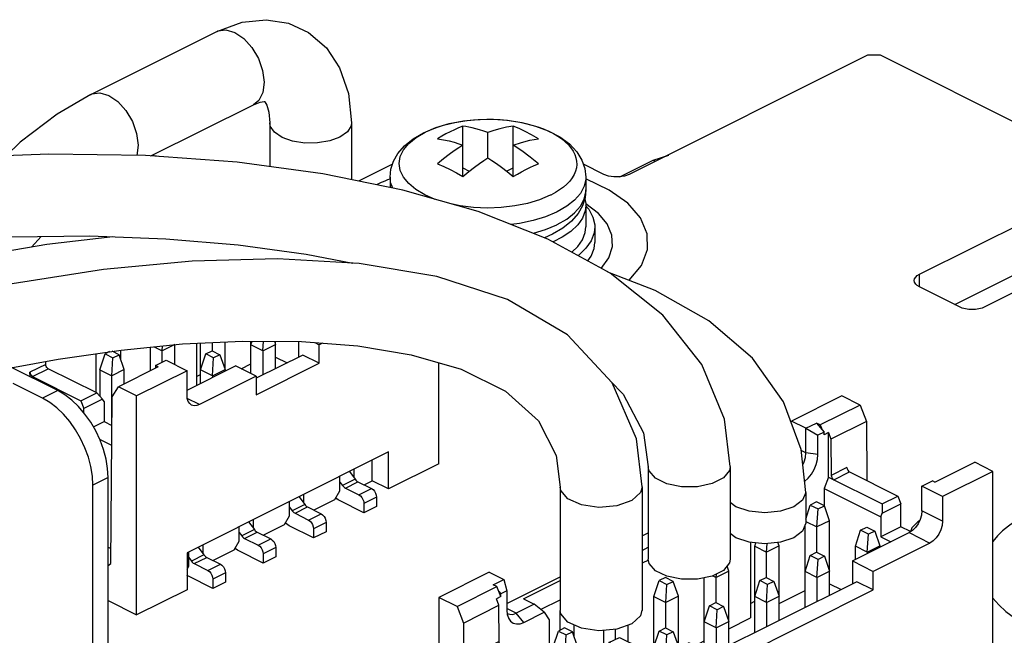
# Paper-space layout '005_EXP_CORICANT_PE_DRAWING_3_1' of a CAD drawing. Header units: millimetres. Extents: x 6 to 413, y 7 to 290.
# Tile 63 of 228: x 223.74 to 228.71, y 64.09 to 67.2. Entities that reach past the tile are written whole.
import ezdxf

# ---------------------------------------------------------------- set-up
doc = ezdxf.new("R2010")
doc.units = ezdxf.units.MM
doc.header["$LTSCALE"] = 23.1
for name, color, linetype in [('005_DW92_WLUM08RL20TY_BL153', 7, 'CONTINUOUS'), ('005_DW92_WLUM12RL20TY_BL91', 7, 'CONTINUOUS'), ('124100018700A_M3X7_2W_436_BL87', 7, 'CONTINUOUS'), ('125900000383H_AIR_FAN_DUCT_BL53', 7, 'CONTINUOUS'), ('FAN_CABLE_1_LR_BL88', 7, 'CONTINUOUS'), ('FAN_CABLE_2_LR_BL92', 7, 'CONTINUOUS'), ('FAN_CABLE_3_LR_BL49', 7, 'CONTINUOUS'), ('FAN_CABLE_4_LR_BL50', 7, 'CONTINUOUS'), ('FAN_CABLE_5_LR_BL48', 7, 'CONTINUOUS'), ('FAN_PCB_LR_BL54', 7, 'CONTINUOUS'), ('FAN_TRAY_L_R_MP_BL13', 7, 'CONTINUOUS')]:
    doc.layers.add(name, color=color, linetype=linetype)

# ---------------------------------------------------------------- blocks, each defined once
blk = doc.blocks.new('FAN_TRAY_L_R_MP_BL13', base_point=(211.5998, 55.8142))
at = {"layer": 'FAN_TRAY_L_R_MP_BL13', "color": 3, "linetype": 'Continuous'}
for p, q in [((226.7705, 66.4047), (226.9401, 66.4896)), ((226.9401, 66.4896), (227.019, 66.5137))]:
    blk.add_line(p, q, dxfattribs=at)
at = {"layer": 'FAN_TRAY_L_R_MP_BL13', "color": 7, "linetype": 'Continuous'}
blk.add_line((226.9401, 66.4896), (226.9516, 66.4838), dxfattribs=at)
blk = doc.blocks.new('FAN_CABLE_5_LR_BL48', base_point=(212.785, 58.7223))
at = {"layer": 'FAN_CABLE_5_LR_BL48', "color": 7, "linetype": 'Continuous'}
for p, q in [((226.469, 64.8374), (226.469, 64.2141)), ((226.883, 64.8376), (226.883, 64.2141))]:
    blk.add_line(p, q, dxfattribs=at)
for points in [[(225.4542, 65.9664), (225.0408, 65.99), (224.6093, 65.9786), (224.1622, 65.936), (223.6999, 65.8637), (223.2958, 65.7774)], [(226.7314, 65.3642), (226.5067, 65.6059), (226.2025, 65.7842), (225.8458, 65.9009), (225.4542, 65.9664)], [(223.6936, 65.4398), (223.9325, 65.4841), (224.2505, 65.5297), (224.5612, 65.5603), (224.8655, 65.5752), (225.162, 65.5727), (225.4467, 65.5507), (225.7158, 65.5059), (225.9688, 65.4323), (226.1929, 65.3217), (226.3603, 65.172), (226.4485, 64.997), (226.469, 64.8372)], [(226.883, 64.8376), (226.8543, 65.0814), (226.7314, 65.3642)], [(226.5077, 64.7772), (226.4721, 64.8197), (226.469, 64.8372)], [(226.883, 64.8374), (226.8752, 64.8092), (226.831, 64.7688), (226.756, 64.742), (226.6653, 64.7341), (226.5767, 64.7466), (226.5077, 64.7772)], [(226.5077, 64.1538), (226.4721, 64.1963), (226.4692, 64.214)], [(226.8828, 64.2142), (226.8752, 64.1858), (226.831, 64.1454), (226.756, 64.1186), (226.6653, 64.1107), (226.5767, 64.1233), (226.5077, 64.1538)]]:
    blk.add_lwpolyline(points, dxfattribs=at)
blk = doc.blocks.new('FAN_CABLE_3_LR_BL49', base_point=(218.1007, 61.1147))
at = {"layer": 'FAN_CABLE_3_LR_BL49', "color": 7, "linetype": 'Continuous'}
blk.add_line((227.7103, 64.8102), (227.7103, 64.6543), dxfattribs=at)
for points in [[(224.2091, 66.102), (223.875, 66.0624), (223.4227, 65.9855), (223.0481, 65.9013)], [(227.7103, 64.8102), (227.6867, 65.0274), (227.598, 65.268), (227.4406, 65.4883), (227.2207, 65.6775), (226.9502, 65.8313), (226.7108, 65.9239)], [(227.7103, 64.8102), (227.6946, 64.7706), (227.6498, 64.737)], [(227.6498, 64.737), (227.5827, 64.7146), (227.5035, 64.7067), (227.4242, 64.7145), (227.3571, 64.7369), (227.3285, 64.7583)], [(227.7103, 64.6543), (227.6946, 64.6147), (227.6498, 64.5811)], [(227.6498, 64.5811), (227.5827, 64.5587), (227.5035, 64.5508), (227.4242, 64.5586), (227.3571, 64.581), (227.3285, 64.6024)]]:
    blk.add_lwpolyline(points, dxfattribs=at)
blk = doc.blocks.new('FAN_CABLE_4_LR_BL50', base_point=(215.5135, 60.5613))
at = {"layer": 'FAN_CABLE_4_LR_BL50', "color": 7, "linetype": 'Continuous'}
for p, q in [((226.9145, 64.9404), (226.9145, 64.4727)), ((227.3285, 64.9404), (227.3285, 64.4727))]:
    blk.add_line(p, q, dxfattribs=at)
for points in [[(226.7223, 65.9176), (226.4071, 66.0905), (226.0543, 66.2294), (225.6746, 66.3378), (225.2697, 66.4199), (224.8374, 66.4782), (224.374, 66.5124), (223.886, 66.5203), (223.393, 66.5002), (222.9152, 66.4529), (222.4643, 66.3806), (222.2073, 66.3217)], [(222.9198, 66.036), (223.3034, 66.078), (223.6974, 66.1016), (224.0918, 66.1063)], [(224.0918, 66.1063), (224.4764, 66.0924), (224.8415, 66.0613), (225.1865, 66.0141), (225.4211, 65.9683)], [(227.3285, 64.9404), (227.2992, 65.1807), (227.1857, 65.4561), (226.9878, 65.7059), (226.7223, 65.9176)], [(226.7218, 65.3746), (226.7882, 65.307), (226.8897, 65.1107), (226.9145, 64.9401)], [(226.9505, 64.882), (226.9189, 64.9192), (226.9145, 64.9401)], [(227.3285, 64.9404), (227.3249, 64.9211), (227.2947, 64.8837), (227.2381, 64.8549), (227.1638, 64.8391), (227.0831, 64.8387), (227.0082, 64.8538), (226.9505, 64.882)], [(226.9505, 64.4144), (226.9189, 64.4516), (226.9146, 64.4727)], [(227.3284, 64.4727), (227.3249, 64.4535), (227.2947, 64.416), (227.2381, 64.3872), (227.1638, 64.3714), (227.0831, 64.371), (227.0082, 64.3861), (226.9505, 64.4144)]]:
    blk.add_lwpolyline(points, dxfattribs=at)
blk = doc.blocks.new('125900000383H_AIR_FAN_DUCT_BL53', base_point=(223.9385, 63.0586))
at = {"layer": '125900000383H_AIR_FAN_DUCT_BL53', "color": 7, "linetype": 'Continuous'}
for p, q in [((223.93, 65.3246), (223.6924, 65.4434)), ((223.8536, 65.2864), (223.7058, 65.3603)), ((223.93, 65.3246), (223.8536, 65.2864)), ((224.1845, 64.8856), (224.1082, 64.8474)), ((224.1082, 61.2308), (224.1082, 64.8474)), ((224.1845, 61.269), (224.1845, 64.8856))]:
    blk.add_line(p, q, dxfattribs=at)
for points in [[(224.1082, 64.8474), (224.1056, 64.893), (224.0979, 64.9403), (224.0852, 64.9884), (224.0678, 65.0361), (224.046, 65.0826), (224.0203, 65.1269), (223.9912, 65.1681), (223.9594, 65.2054), (223.9253, 65.2379), (223.8898, 65.2651), (223.8536, 65.2864)], [(224.1845, 64.8856), (224.1819, 64.9312), (224.1742, 64.9785), (224.1615, 65.0266), (224.1441, 65.0743), (224.1223, 65.1208), (224.0967, 65.1651), (224.0676, 65.2063), (224.0357, 65.2435), (224.0017, 65.2761), (223.9662, 65.3033), (223.93, 65.3246)]]:
    blk.add_lwpolyline(points, dxfattribs=at)
blk = doc.blocks.new('FAN_PCB_LR_BL54', base_point=(227.6713, 64.0001))
at = {"layer": 'FAN_PCB_LR_BL54', "color": 7, "linetype": 'Continuous'}
for p, q in [((228.022, 67.0191), (226.8179, 66.417)), ((228.0882, 67.0191), (228.022, 67.0191)), ((229.2604, 66.4329), (228.0882, 67.0191)), ((225.6219, 66.4688), (225.4508, 66.3832)), ((226.6907, 66.417), (226.5868, 66.4689)), ((228.2855, 65.9124), (229.2604, 66.3998)), ((229.5901, 66.235), (228.6151, 65.7475)), ((228.4635, 65.7597), (229.2604, 66.1582)), ((228.2855, 65.8487), (228.2855, 65.9124)), ((228.4878, 65.7475), (228.2855, 65.8487))]:
    blk.add_line(p, q, dxfattribs=at)
at = {"layer": 'FAN_PCB_LR_BL54', "color": 4, "linetype": 'Continuous'}
blk.add_line((225.6095, 66.3943), (225.6081, 66.3937), dxfattribs=at)
for points in [[(225.6081, 66.3937), (225.597, 66.3893), (225.5861, 66.3848), (225.5753, 66.3803), (225.5646, 66.3756), (225.5542, 66.3708), (225.5415, 66.3648)], [(226.8184, 65.8823), (226.88, 65.9566), (226.9112, 66.037), (226.9098, 66.1174), (226.8758, 66.1975), (226.8116, 66.2713), (226.7177, 66.3383), (226.5996, 66.3942)], [(226.6772, 65.9424), (226.7152, 65.9962), (226.7331, 66.0526), (226.7302, 66.1108), (226.7065, 66.1667), (226.663, 66.2195), (226.5993, 66.2687)], [(228.841, 64.7054), (228.8025, 64.6848), (228.7669, 64.6628), (228.7345, 64.6396), (228.7054, 64.6154), (228.6797, 64.5902), (228.6564, 64.5627)], [(228.6563, 64.2756), (228.6855, 64.2418), (228.722, 64.2084), (228.7648, 64.1767), (228.8133, 64.1473), (228.8671, 64.1202), (228.9278, 64.0951)]]:
    blk.add_lwpolyline(points, dxfattribs=at)
at = {"layer": 'FAN_PCB_LR_BL54', "color": 7, "linetype": 'Continuous'}
for points in [[(226.8179, 66.417), (226.7952, 66.4087), (226.7684, 66.4044), (226.7402, 66.4044), (226.7134, 66.4087), (226.6907, 66.417)], [(228.2591, 65.8805), (228.2608, 65.8893), (228.266, 65.8978), (228.2743, 65.9055), (228.2855, 65.9124)], [(228.2855, 65.8487), (228.2743, 65.8555), (228.266, 65.8633), (228.2608, 65.8718), (228.2591, 65.8805)], [(228.6151, 65.7475), (228.6015, 65.7419), (228.5859, 65.7378), (228.569, 65.7352), (228.5515, 65.7344), (228.5339, 65.7352), (228.517, 65.7378), (228.5015, 65.7419), (228.4878, 65.7475)]]:
    blk.add_lwpolyline(points, dxfattribs=at)
blk = doc.blocks.new('124100018700A_M3X7_2W_436_BL87', base_point=(226.127, 66.3378))
at = {"layer": '124100018700A_M3X7_2W_436_BL87', "color": 7, "linetype": 'Continuous'}
for p, q in [((225.7416, 66.6036), (225.7872, 66.6303)), ((225.7872, 66.6303), (225.7902, 66.6318)), ((225.9349, 66.6432), (225.9136, 66.633)), ((225.9561, 66.6525), (225.9349, 66.6432)), ((225.9773, 66.6608), (225.9561, 66.6525)), ((225.9773, 66.4063), (225.9773, 66.6608)), ((226.1045, 66.5012), (226.1045, 66.6285)), ((226.2318, 66.4063), (226.2318, 66.6608)), ((225.6095, 66.4035), (225.6138, 66.4436)), ((225.9773, 66.4504), (226.0102, 66.4339)), ((226.1989, 66.4339), (226.2318, 66.4504)), ((226.2742, 66.431), (226.2955, 66.4421)), ((225.6095, 66.4035), (225.6095, 66.351)), ((226.5995, 66.4035), (226.5995, 66.3387)), ((225.7404, 66.3405), (225.7039, 66.3705)), ((226.5995, 66.3387), (226.5953, 66.2987)), ((226.4219, 66.313), (226.4188, 66.3115)), ((226.5995, 66.2576), (226.5995, 66.1516)), ((226.4546, 66.2285), (226.4512, 66.2269)), ((226.4523, 66.1626), (226.4546, 66.1637)), ((226.6445, 66.1516), (226.6445, 66.0737)), ((226.4312, 66.115), (226.3895, 66.0974))]:
    blk.add_line(p, q, dxfattribs=at)
for points in [[(225.7779, 66.6272), (225.8407, 66.6537), (225.9089, 66.6738), (225.9807, 66.6874), (226.0545, 66.6946), (226.1292, 66.6957), (226.2033, 66.6906), (226.2756, 66.6792), (226.3447, 66.6616), (226.4092, 66.6376), (226.4673, 66.6071), (226.5163, 66.571), (226.5538, 66.5312), (226.5796, 66.4896), (226.5946, 66.4468), (226.5995, 66.4035)], [(225.7902, 66.6318), (225.8101, 66.641), (225.8309, 66.6495), (225.8549, 66.6581), (225.8799, 66.6659), (225.9076, 66.6733), (225.9363, 66.6797), (225.967, 66.6852), (225.9984, 66.6897), (226.0314, 66.693), (226.0647, 66.6951), (226.0987, 66.696), (226.1327, 66.6956), (226.1664, 66.6939), (226.1999, 66.6909), (226.2327, 66.6867), (226.2649, 66.6812), (226.2965, 66.6745), (226.327, 66.6665), (226.3565, 66.6573), (226.3846, 66.647)], [(225.9136, 66.633), (225.8923, 66.6219), (225.8711, 66.61), (225.85, 66.5972)], [(226.1045, 66.6285), (226.083, 66.6362), (226.0625, 66.6427), (226.0432, 66.6481), (226.0251, 66.6525), (226.008, 66.656), (225.9921, 66.6588), (225.9773, 66.6608)], [(226.2318, 66.6608), (226.1977, 66.6554), (226.165, 66.6479), (226.1339, 66.6388), (226.1045, 66.6285)], [(226.3591, 66.5972), (226.3252, 66.6172), (226.2927, 66.6344), (226.2615, 66.6488), (226.2318, 66.6608)], [(226.3846, 66.647), (226.4108, 66.6357), (226.4352, 66.6234), (226.4573, 66.6104), (226.4774, 66.5965), (226.4952, 66.5821), (226.5108, 66.567), (226.5241, 66.5512), (226.535, 66.5351), (226.5434, 66.5185), (226.5493, 66.5016), (226.5526, 66.4845), (226.5532, 66.4673), (226.5512, 66.4502), (226.5466, 66.4331), (226.5395, 66.4163), (226.5297, 66.3999)], [(225.6138, 66.4436), (225.6267, 66.4835), (225.6493, 66.5231), (225.6824, 66.5615), (225.726, 66.5968), (225.7779, 66.6272)], [(225.7039, 66.3705), (225.6773, 66.403), (225.6611, 66.4372), (225.6558, 66.4722), (225.6614, 66.5072), (225.6779, 66.5413), (225.7049, 66.5737), (225.7416, 66.6036)], [(225.85, 66.5972), (225.8804, 66.5925), (225.9085, 66.5864), (225.9341, 66.5795), (225.957, 66.5722), (225.9773, 66.5649)], [(226.2318, 66.5649), (226.2742, 66.5792), (226.3167, 66.5901), (226.3591, 66.5972)], [(225.9773, 66.5649), (225.957, 66.5519), (225.9341, 66.5363), (225.9085, 66.5176), (225.8804, 66.4956), (225.85, 66.4699)], [(226.3591, 66.4699), (226.3174, 66.5046), (226.2749, 66.5363), (226.2318, 66.5649)], [(226.0358, 66.454), (226.0613, 66.4726), (226.0843, 66.4883), (226.1045, 66.5012)], [(226.1045, 66.5012), (226.1248, 66.4883), (226.1477, 66.4726)], [(225.85, 66.4699), (225.8818, 66.457), (225.9136, 66.4421)], [(225.9136, 66.4421), (225.9455, 66.4252), (225.9773, 66.4063)], [(225.9773, 66.4063), (226.0077, 66.432), (226.0358, 66.454)], [(226.1477, 66.4726), (226.1733, 66.454), (226.2014, 66.432), (226.2318, 66.4063)], [(226.2318, 66.4063), (226.2529, 66.419), (226.2742, 66.431)], [(226.2955, 66.4421), (226.3167, 66.4523), (226.3379, 66.4615), (226.3591, 66.4699)], [(225.623, 66.3482), (225.6125, 66.3765), (225.6095, 66.4035)], [(226.5297, 66.3999), (226.5175, 66.3838), (226.5029, 66.3683), (226.4859, 66.3534)], [(226.5995, 66.4035), (226.5991, 66.3937), (226.5907, 66.3571), (226.5715, 66.3215), (226.542, 66.2877)], [(225.8383, 66.291), (225.7857, 66.3137), (225.7404, 66.3405)], [(226.4859, 66.3534), (226.4666, 66.3391), (226.4453, 66.3256), (226.4219, 66.313)], [(226.4546, 66.1637), (226.5027, 66.1917), (226.542, 66.2229), (226.5716, 66.2567), (226.5908, 66.2924), (226.5992, 66.3291), (226.5995, 66.3387)], [(226.4188, 66.3115), (226.365, 66.2889), (226.3049, 66.2709), (226.2398, 66.2577), (226.1714, 66.2498), (226.1013, 66.2473), (226.0314, 66.2503), (225.9632, 66.2587), (225.9193, 66.2679)], [(226.5953, 66.2987), (226.5824, 66.2587), (226.5598, 66.2191), (226.5266, 66.1808), (226.4831, 66.1455), (226.4312, 66.115)], [(226.542, 66.2877), (226.5027, 66.2565), (226.4546, 66.2285)], [(226.5938, 66.2939), (226.5992, 66.27), (226.5995, 66.2608)], [(226.5995, 66.2608), (226.5964, 66.233), (226.5827, 66.1967), (226.5583, 66.1618), (226.5238, 66.1292), (226.4799, 66.0994), (226.4334, 66.0761)], [(226.598, 66.2594), (226.6143, 66.2407), (226.6351, 66.2018), (226.6442, 66.1617), (226.6445, 66.1516)], [(226.4512, 66.2269), (226.3949, 66.2031), (226.3321, 66.1837), (226.2642, 66.1693), (226.2212, 66.1637)], [(226.3338, 66.1194), (226.396, 66.1387), (226.4523, 66.1626)], [(226.5281, 66.0241), (226.5581, 66.0525), (226.5826, 66.0873), (226.5964, 66.1236), (226.5995, 66.1516)], [(226.6445, 66.1516), (226.6411, 66.1213), (226.6261, 66.0817), (226.5995, 66.0437), (226.5618, 66.008), (226.5599, 66.0067)], [(226.6092, 65.9796), (226.626, 66.0036), (226.6411, 66.0432), (226.6445, 66.0737)]]:
    blk.add_lwpolyline(points, dxfattribs=at)
blk = doc.blocks.new('FAN_CABLE_1_LR_BL88', base_point=(222.1137, 64.0642))
at = {"layer": 'FAN_CABLE_1_LR_BL88', "color": 7, "linetype": 'Continuous'}
for p, q in [((224.0977, 66.8217), (224.7341, 67.1399)), ((224.7341, 67.1399), (224.7393, 67.1423)), ((224.4008, 66.5104), (224.9192, 66.7696)), ((225.0015, 66.678), (225.0015, 66.4561)), ((225.4155, 66.678), (225.4155, 66.3903)), ((223.7977, 66.0492), (223.8462, 66.1034))]:
    blk.add_line(p, q, dxfattribs=at)
for points in [[(224.7341, 67.1399), (224.8623, 67.1866), (224.9841, 67.1991), (225.0969, 67.1807), (225.1983, 67.1339), (225.2882, 67.0564)], [(224.7393, 67.1423), (224.7799, 67.148), (224.825, 67.1349), (224.8703, 67.1041)], [(224.8703, 67.1041), (224.9114, 67.0586), (224.9441, 67.0031), (224.9653, 66.9427), (224.973, 66.8836), (224.9664, 66.8315), (224.946, 66.7914), (224.9192, 66.7696)], [(225.2882, 67.0564), (225.355, 66.9563), (225.4001, 66.8265), (225.4155, 66.678)], [(224.0977, 66.8218), (224.1029, 66.8241), (224.1435, 66.8298), (224.1886, 66.8167), (224.2339, 66.7859)], [(224.0977, 66.8218), (223.9267, 66.7218), (223.7408, 66.5801), (223.6695, 66.5114)], [(224.2339, 66.7859), (224.275, 66.7404), (224.3077, 66.6849), (224.3289, 66.6245), (224.3366, 66.5654), (224.33, 66.5133), (224.3299, 66.5131)], [(224.9192, 66.7696), (224.954, 66.7829), (224.9732, 66.7852), (224.9756, 66.7849), (224.977, 66.7834)], [(224.977, 66.7834), (224.9865, 66.7673), (224.9969, 66.7316), (225.0015, 66.678)], [(225.0251, 66.63), (225.0044, 66.6607), (225.0015, 66.678)], [(225.4155, 66.678), (225.4133, 66.663), (225.394, 66.6321), (225.3565, 66.6057), (225.3045, 66.5864), (225.2432, 66.576), (225.1784, 66.5756), (225.1166, 66.5853), (225.0638, 66.604), (225.0251, 66.63)]]:
    blk.add_lwpolyline(points, dxfattribs=at)
blk = doc.blocks.new('005_DW92_WLUM12RL20TY_BL91', base_point=(227.2564, 64.0444))
at = {"layer": '005_DW92_WLUM12RL20TY_BL91', "color": 7, "linetype": 'Continuous'}
for p, q in [((227.8928, 65.2978), (227.6383, 65.1706)), ((227.9851, 65.2517), (227.8928, 65.2978)), ((227.9851, 65.2517), (227.784, 65.1512)), ((227.9851, 65.2517), (228.0169, 65.1683)), ((227.7114, 65.134), (227.6383, 65.1706)), ((227.7114, 65.134), (227.7649, 65.1607)), ((227.784, 65.1512), (227.7649, 65.1607)), ((227.7649, 65.1607), (227.8031, 65.1146)), ((227.784, 65.1512), (227.7935, 65.1261)), ((228.0169, 65.1683), (227.8379, 65.0788)), ((228.0169, 65.1683), (228.019, 64.8705)), ((227.7114, 65.134), (227.7717, 65.0989)), ((227.7114, 65.0093), (227.7114, 65.134)), ((227.8031, 65.1146), (227.7717, 65.0989)), ((227.7717, 65.0012), (227.7717, 65.0989)), ((227.8031, 65.1011), (227.8031, 65.1146)), ((227.8251, 65.1121), (227.8031, 65.1011)), ((227.8251, 65.1121), (227.8379, 65.0788)), ((227.8251, 64.8876), (227.8251, 65.1121)), ((227.8379, 65.0788), (227.8392, 64.8961)), ((227.7114, 65.0093), (227.6873, 65.0213)), ((227.7717, 65.0012), (227.7114, 65.0093)), ((228.3631, 64.8616), (228.5642, 64.9621)), ((228.6565, 64.916), (228.5642, 64.9621)), ((227.8251, 64.8876), (227.8031, 64.8298)), ((227.8251, 64.8876), (228.0968, 64.7518)), ((227.9189, 64.936), (227.8392, 64.8961)), ((227.8519, 64.8742), (227.9317, 64.9141)), ((227.9317, 64.9141), (228.1766, 64.7917)), ((228.6565, 64.916), (228.4019, 64.7887)), ((228.6565, 63.8092), (228.6565, 64.916)), ((228.2969, 64.8412), (228.3504, 64.868)), ((228.4019, 64.7887), (228.2969, 64.8412)), ((228.2969, 64.7165), (228.2969, 64.8412)), ((228.3631, 64.8616), (228.3504, 64.868)), ((227.8031, 64.8298), (228.0895, 64.6866)), ((227.8031, 64.8298), (227.8031, 64.743)), ((228.0968, 64.7518), (228.1766, 64.7917)), ((228.1766, 64.7917), (228.1913, 64.7531)), ((228.4019, 64.7887), (228.4019, 64.664)), ((227.7103, 64.6757), (227.7331, 64.7461)), ((227.7649, 64.762), (227.7331, 64.7461)), ((227.7331, 64.7461), (227.7725, 64.7264)), ((227.8044, 64.7423), (227.7649, 64.762)), ((227.7725, 64.7264), (227.8044, 64.7423)), ((227.8304, 64.6672), (227.8044, 64.7423)), ((228.0968, 64.7059), (228.1913, 64.7531)), ((228.0968, 64.7518), (228.0968, 64.7059)), ((228.1913, 64.6362), (228.1913, 64.7531)), ((227.7668, 64.6354), (227.7725, 64.7264)), ((228.0895, 64.6866), (228.0968, 64.7059)), ((228.4019, 64.664), (228.2969, 64.7165)), ((227.707, 64.228), (227.707, 64.6458)), ((227.7103, 64.6637), (227.7668, 64.6354)), ((227.8304, 64.6672), (227.7668, 64.6354)), ((227.8304, 64.2898), (227.8304, 64.6672)), ((228.0895, 64.6866), (228.0895, 64.5853)), ((228.247, 64.6308), (228.2764, 64.662)), ((228.2851, 64.6663), (228.2764, 64.662)), ((228.2817, 64.6593), (228.2764, 64.662)), ((226.883, 64.5903), (226.9145, 64.606)), ((227.7668, 64.5065), (227.7668, 64.6354)), ((227.9469, 64.4636), (228.2333, 64.6068)), ((227.9615, 64.538), (227.9876, 64.6189)), ((227.9876, 64.6189), (228.0195, 64.6348)), ((228.0271, 64.5991), (227.9876, 64.6189)), ((228.0195, 64.6348), (228.0589, 64.615)), ((228.0214, 64.5081), (228.0271, 64.5991)), ((228.0589, 64.615), (228.0271, 64.5991)), ((228.0589, 64.615), (228.085, 64.54)), ((228.1913, 64.6362), (228.0895, 64.5853)), ((228.2398, 64.612), (228.1913, 64.6362)), ((228.2496, 64.6175), (228.2333, 64.6068)), ((228.2333, 64.6068), (228.3383, 64.5543)), ((228.247, 64.6308), (228.2396, 64.6116)), ((228.2396, 64.6116), (228.2402, 64.6113)), ((228.2396, 64.611), (228.2396, 64.6116)), ((227.4314, 64.5579), (227.4314, 64.1764)), ((227.4524, 64.538), (227.458, 64.5553)), ((227.5122, 64.5081), (227.515, 64.5519)), ((227.5759, 64.54), (227.5122, 64.5081)), ((227.5759, 64.54), (227.5698, 64.5574)), ((227.5759, 64.1625), (227.5759, 64.54)), ((228.0214, 64.5081), (228.085, 64.54)), ((228.3383, 64.5543), (228.0519, 64.4111)), ((228.085, 64.54), (228.085, 64.5326)), ((228.0895, 64.5853), (228.1399, 64.5601)), ((226.883, 64.5171), (226.9145, 64.5328)), ((227.4524, 64.538), (227.5122, 64.5081)), ((227.4524, 64.1008), (227.4524, 64.538)), ((227.5122, 64.3793), (227.5122, 64.5081)), ((227.707, 64.4108), (227.7331, 64.4916)), ((227.7331, 64.4916), (227.7649, 64.5075)), ((227.7725, 64.4718), (227.7331, 64.4916)), ((227.7649, 64.5075), (227.8044, 64.4878)), ((228.0214, 64.5081), (227.9615, 64.538)), ((227.9615, 64.4709), (227.9615, 64.538)), ((228.0214, 64.5081), (228.0214, 64.5008)), ((226.9155, 64.4682), (226.883, 64.4519)), ((227.7668, 64.3809), (227.7725, 64.4718)), ((227.8044, 64.4878), (227.7725, 64.4718)), ((227.8044, 64.4878), (227.8304, 64.4127)), ((227.9469, 64.4636), (228.0519, 64.4111)), ((227.9469, 64.4636), (227.9469, 64.348)), ((226.1109, 64.4069), (225.8563, 64.2796)), ((226.1109, 64.4069), (226.1841, 64.3703)), ((227.2415, 64.3889), (227.2577, 64.3809)), ((227.3213, 64.4127), (227.2577, 64.3809)), ((227.2577, 64.3809), (227.2587, 64.3977)), ((227.3213, 64.4127), (227.3125, 64.4381)), ((227.3213, 64.0352), (227.3213, 64.4127)), ((227.7668, 64.3809), (227.707, 64.4108)), ((227.7668, 64.3809), (227.8304, 64.4127)), ((228.0519, 64.3175), (228.0519, 64.4111)), ((226.1306, 64.3436), (226.1841, 64.3703)), ((226.1497, 64.334), (226.1306, 64.3436)), ((226.1841, 64.3703), (226.2002, 64.3132)), ((226.2002, 64.2489), (226.469, 64.3833)), ((226.2842, 64.2718), (226.469, 64.3642)), ((226.9433, 64.2835), (226.9694, 64.3643)), ((227.0012, 64.3802), (226.9694, 64.3643)), ((226.9694, 64.3643), (227.0089, 64.3446)), ((227.0407, 64.3605), (227.0012, 64.3802)), ((227.0031, 64.2536), (227.0089, 64.3446)), ((227.0089, 64.3446), (227.0407, 64.3605)), ((227.0668, 64.2854), (227.0407, 64.3605)), ((227.1979, 64.0108), (227.1979, 64.3786)), ((227.969, 64.359), (227.2246, 63.9868)), ((227.2577, 64.252), (227.2577, 64.3809)), ((227.4524, 64.2835), (227.4785, 64.3643)), ((227.4785, 64.3643), (227.5103, 64.3802)), ((227.518, 64.3446), (227.4785, 64.3643)), ((227.5103, 64.3802), (227.5498, 64.3605)), ((227.5122, 64.2536), (227.518, 64.3446)), ((227.5498, 64.3605), (227.518, 64.3446)), ((227.5498, 64.3605), (227.5759, 64.2854)), ((227.7668, 64.3809), (227.7668, 64.2579)), ((227.8304, 64.3485), (227.8892, 64.3191)), ((228.0519, 64.3175), (227.969, 64.359)), ((225.9486, 64.2335), (226.1497, 64.334)), ((226.1688, 64.284), (226.1497, 64.334)), ((226.1593, 64.309), (226.1688, 64.2975)), ((226.2002, 64.3132), (226.1688, 64.2975)), ((226.1688, 64.284), (226.1688, 64.2975)), ((226.2002, 64.3132), (226.2002, 64.2155)), ((227.2246, 63.9039), (228.0519, 64.3175)), ((227.5759, 64.2486), (227.707, 64.3141)), ((225.9486, 64.2335), (225.8563, 64.2796)), ((225.8563, 64.2796), (225.8563, 63.1728)), ((226.1688, 64.284), (226.1468, 64.273)), ((226.1595, 64.2396), (226.1468, 64.273)), ((226.3383, 64.2447), (226.2477, 64.1995)), ((226.2842, 64.2718), (226.3383, 64.2447)), ((226.3892, 64.205), (226.3383, 64.2447)), ((226.4673, 64.2663), (226.3718, 64.2186)), ((226.9433, 64.2835), (227.0031, 64.2536)), ((226.9433, 63.9618), (226.9433, 64.2835)), ((227.0668, 64.2854), (227.0031, 64.2536)), ((227.0031, 64.1247), (227.0031, 64.2536)), ((227.0668, 64.0235), (227.0668, 64.2854)), ((227.224, 64.237), (227.2558, 64.2529)), ((227.2558, 64.2529), (227.2952, 64.2332)), ((227.4314, 64.2495), (227.4524, 64.26)), ((227.5122, 64.2536), (227.4524, 64.2835)), ((227.5122, 64.2536), (227.5759, 64.2854)), ((227.5122, 64.2536), (227.5122, 64.1307)), ((225.9486, 64.2335), (225.9804, 64.1501)), ((225.9804, 64.1501), (226.1595, 64.2396)), ((226.1608, 64.0569), (226.1595, 64.2396)), ((226.2477, 64.1995), (226.2002, 64.2232)), ((226.2859, 64.1534), (226.2477, 64.1995)), ((226.2859, 64.1534), (226.3892, 64.205)), ((226.3892, 64.205), (226.4132, 64.1661)), ((226.4673, 64.214), (226.4673, 64.1132)), ((227.1979, 64.1562), (227.224, 64.237)), ((227.2634, 64.2173), (227.224, 64.237)), ((227.2577, 64.1263), (227.2634, 64.2173)), ((227.2952, 64.2332), (227.2634, 64.2173)), ((227.2952, 64.2332), (227.3213, 64.1581)), ((225.9804, 64.1501), (225.9865, 63.3026)), ((226.4132, 64.1661), (226.4132, 63.9152)), ((227.2577, 64.1263), (227.1979, 64.1562)), ((227.2577, 64.1263), (227.3213, 64.1581)), ((227.3213, 64.1213), (227.4314, 64.1764)), ((226.4342, 64.0289), (226.4603, 64.1097)), ((226.4921, 64.1256), (226.4603, 64.1097)), ((226.4603, 64.1097), (226.4997, 64.09)), ((226.5316, 64.1059), (226.4921, 64.1256)), ((226.4997, 64.09), (226.5316, 64.1059)), ((226.5577, 64.0308), (226.5316, 64.1059)), ((226.5405, 64.0803), (226.5405, 64.1393)), ((226.6888, 64.1128), (226.6888, 64.0244)), ((226.7486, 64.0671), (226.7486, 64.118)), ((226.8122, 64.0562), (226.8122, 64.1387)), ((226.9433, 64.0289), (226.9694, 64.1097)), ((226.9694, 64.1097), (227.0012, 64.1256)), ((227.0089, 64.09), (226.9694, 64.1097)), ((227.0012, 64.1256), (227.0407, 64.1059)), ((227.0407, 64.1059), (227.0089, 64.09)), ((227.0407, 64.1059), (227.0668, 64.0308)), ((227.2577, 64.1263), (227.2577, 64.0034)), ((226.1608, 64.0569), (226.081, 64.017)), ((226.494, 63.999), (226.4997, 64.09)), ((226.7288, 64.0445), (226.5277, 63.9439)), ((226.7161, 64.0508), (226.7696, 64.0776)), ((226.7288, 64.0445), (226.7161, 64.0508)), ((226.7161, 64.0508), (226.7161, 64.0381)), ((226.7696, 64.0776), (226.8746, 64.025)), ((226.8746, 63.9274), (227.1196, 64.0499)), ((227.0031, 63.999), (227.0089, 64.09)), ((227.2246, 63.9974), (227.1196, 64.0499)), ((227.1491, 64.0352), (227.1979, 64.0596)), ((226.0857, 63.3523), (226.081, 64.017)), ((226.0937, 63.9952), (226.1735, 64.0351)), ((226.0937, 63.9952), (226.3387, 63.8727)), ((226.4185, 63.9126), (226.1735, 64.0351)), ((226.4342, 64.0289), (226.494, 63.999)), ((226.4342, 64.0289), (226.4342, 63.8959)), ((226.5577, 64.0308), (226.494, 63.999)), ((226.494, 63.7488), (226.494, 63.999)), ((226.5577, 63.9589), (226.5577, 64.0308)), ((226.8746, 64.025), (226.62, 63.8978)), ((226.8746, 63.9003), (226.8746, 64.025)), ((227.2246, 63.9974), (226.9382, 63.8542)), ((227.0031, 63.999), (226.9433, 64.0289)), ((227.0031, 63.999), (227.0668, 64.0308)), ((227.0031, 63.999), (227.0031, 63.9917)), ((227.2246, 63.9974), (227.2246, 63.9039)), ((226.4959, 63.8923), (226.5277, 63.9439)), ((226.62, 63.8978), (226.5277, 63.9439)), ((226.3387, 63.8727), (226.4185, 63.9126)), ((226.4478, 63.8814), (226.4185, 63.9126)), ((226.4899, 63.0509), (226.4959, 63.8923)), ((226.62, 62.791), (226.62, 63.8978)), ((226.3387, 63.8727), (226.3534, 63.8342)), ((226.4478, 63.8814), (226.3534, 63.8342)), ((226.4552, 63.8695), (226.4478, 63.8814)), ((226.4552, 63.8695), (226.4552, 63.7682)), ((228.4019, 63.869), (226.8746, 63.1053)), ((226.9382, 63.8542), (226.8763, 63.8852)), ((228.4019, 63.6819), (228.4019, 63.869)), ((226.3534, 63.7173), (226.3534, 63.8342)), ((228.3192, 63.7233), (228.3192, 63.8276)), ((228.6565, 63.8092), (228.4019, 63.6819)), ((226.3534, 63.7173), (226.4552, 63.7682)), ((226.4552, 63.7682), (226.4949, 63.7483)), ((228.1563, 63.673), (228.1563, 63.7462)), ((228.2043, 63.7702), (228.2331, 63.7311)), ((228.2276, 63.7818), (228.2276, 63.7386)), ((226.2802, 63.7149), (226.2038, 63.5832)), ((226.2802, 63.7149), (226.4011, 63.6544)), ((226.4942, 63.6469), (226.3534, 63.7173)), ((228.1563, 63.7171), (228.1694, 63.6993)), ((228.2331, 63.7311), (228.1694, 63.6993)), ((228.184, 63.6864), (228.2477, 63.7182)), ((228.2477, 63.7182), (228.316, 63.684)), ((228.2783, 63.7029), (228.3192, 63.7233)), ((228.4019, 63.6819), (228.3192, 63.7233)), ((226.3247, 63.5227), (226.4011, 63.6544)), ((226.4011, 63.483), (226.4011, 63.6544)), ((227.9497, 63.6429), (227.9785, 63.6038)), ((227.973, 63.6545), (227.973, 63.6113)), ((228.1308, 63.6291), (228.1563, 63.673)), ((228.184, 63.6864), (228.2524, 63.6522)), ((228.2524, 63.6522), (228.316, 63.684)), ((227.9017, 63.5457), (227.9017, 63.6189)), ((227.9785, 63.6038), (227.9149, 63.572)), ((228.0237, 63.5756), (228.1308, 63.6291)), ((228.2778, 63.5615), (228.1542, 63.6233)), ((228.3415, 63.6401), (228.2778, 63.6083)), ((228.2778, 63.6083), (228.2778, 63.5615)), ((228.3415, 63.5933), (228.2778, 63.5615)), ((228.3415, 63.6401), (228.3415, 63.5933)), ((226.3247, 63.5227), (226.2038, 63.5832)), ((226.2038, 63.5832), (226.2038, 63.5052)), ((227.8763, 63.5018), (227.9017, 63.5457)), ((227.9017, 63.5899), (227.9149, 63.572)), ((227.9295, 63.5591), (227.9931, 63.5909)), ((227.9295, 63.5591), (227.9978, 63.5249)), ((227.9931, 63.5909), (228.0615, 63.5567)), ((227.9978, 63.5249), (228.0615, 63.5567)), ((226.3247, 63.4448), (226.2038, 63.5052)), ((226.3247, 63.5227), (226.3247, 63.4448)), ((227.6952, 63.5156), (227.724, 63.4765)), ((227.7184, 63.5273), (227.7184, 63.484)), ((227.7692, 63.4483), (227.8763, 63.5018)), ((228.0233, 63.4342), (227.8997, 63.496)), ((228.0869, 63.5128), (228.0233, 63.481)), ((228.0869, 63.5128), (228.0869, 63.4661)), ((226.4011, 63.483), (226.3247, 63.4448)), ((227.6472, 63.4185), (227.6472, 63.4916)), ((227.6472, 63.4626), (227.6603, 63.4447)), ((227.724, 63.4765), (227.6603, 63.4447)), ((227.6749, 63.4318), (227.7386, 63.4636)), ((227.7386, 63.4636), (227.8069, 63.4294)), ((228.0233, 63.481), (228.0233, 63.4342)), ((228.0869, 63.4661), (228.0233, 63.4342)), ((227.4639, 63.4), (227.4639, 63.3568)), ((227.6217, 63.3746), (227.6472, 63.4185)), ((227.6749, 63.4318), (227.7433, 63.3976)), ((227.7433, 63.3976), (227.8069, 63.4294)), ((226.0857, 63.3523), (225.9865, 63.3026)), ((226.105, 63.3193), (226.0857, 63.3523)), ((227.3926, 63.2912), (227.3926, 63.3643)), ((227.4694, 63.3493), (227.4058, 63.3174)), ((227.4406, 63.3883), (227.4694, 63.3493)), ((227.5146, 63.321), (227.6217, 63.3746)), ((227.7687, 63.307), (227.6451, 63.3688)), ((227.8324, 63.3855), (227.7687, 63.3537)), ((227.7687, 63.3537), (227.7687, 63.307)), ((227.8324, 63.3855), (227.8324, 63.3388)), ((225.9865, 63.3026), (226.0057, 63.2696)), ((226.105, 63.3193), (226.0057, 63.2696)), ((226.105, 63.3193), (226.2134, 63.2651)), ((227.3926, 63.3353), (227.4058, 63.3174)), ((227.4204, 63.3045), (227.484, 63.3363)), ((227.4204, 63.3045), (227.4887, 63.2703)), ((227.484, 63.3363), (227.5523, 63.3022)), ((227.4887, 63.2703), (227.5523, 63.3022)), ((227.8324, 63.3388), (227.7687, 63.307)), ((226.1141, 63.2154), (226.0057, 63.2696)), ((226.1141, 63.2154), (226.2134, 63.2651)), ((226.2134, 63.2651), (226.2134, 63.2027)), ((227.1861, 63.2611), (227.2148, 63.222)), ((227.2093, 63.2727), (227.2093, 63.2295)), ((227.2601, 63.1937), (227.3671, 63.2473)), ((227.3671, 63.2473), (227.3926, 63.2912)), ((227.5778, 63.2583), (227.5142, 63.2264)), ((227.5778, 63.2583), (227.5778, 63.2115)), ((226.1141, 63.044), (226.1141, 63.2154)), ((226.2134, 63.2027), (226.4056, 63.1066)), ((227.138, 63.1639), (227.138, 63.2371)), ((227.138, 63.208), (227.1512, 63.1902)), ((227.2148, 63.222), (227.1512, 63.1902)), ((227.1658, 63.1772), (227.2294, 63.2091)), ((227.2294, 63.2091), (227.2978, 63.1749)), ((227.5142, 63.1797), (227.3905, 63.2415)), ((227.5142, 63.2264), (227.5142, 63.1797)), ((227.5778, 63.2115), (227.5142, 63.1797)), ((225.8563, 63.1728), (226.1141, 63.044)), ((226.3225, 63.1482), (226.1141, 63.044)), ((226.9548, 63.1454), (226.9548, 63.1022)), ((227.1126, 63.12), (227.138, 63.1639)), ((227.1658, 63.1772), (227.2341, 63.1431)), ((227.2341, 63.1431), (227.2978, 63.1749)), ((226.3686, 63.0882), (226.4679, 63.1378)), ((226.4679, 63.1378), (226.4904, 63.1265)), ((226.8746, 63.1053), (226.8746, 62.9183)), ((226.8835, 63.0366), (226.8835, 63.1098)), ((226.9315, 63.1338), (226.9603, 63.0947)), ((227.0055, 63.0665), (227.1126, 63.12)), ((227.2596, 63.0524), (227.136, 63.1142)), ((227.3232, 63.131), (227.2596, 63.0992)), ((227.2596, 63.0992), (227.2596, 63.0524)), ((227.3232, 63.131), (227.3232, 63.0842)), ((226.4706, 63.0371), (226.3686, 63.0882)), ((226.3686, 63.0882), (226.3686, 62.9167)), ((226.4706, 63.0371), (226.4899, 63.0509)), ((226.8835, 63.0807), (226.8966, 63.0629)), ((226.9603, 63.0947), (226.8966, 63.0629)), ((226.9112, 63.05), (226.9749, 63.0818)), ((226.9112, 63.05), (226.9796, 63.0158)), ((226.9749, 63.0818), (227.0432, 63.0476)), ((226.9796, 63.0158), (227.0432, 63.0476)), ((227.3232, 63.0842), (227.2596, 63.0524)), ((226.8746, 63.0213), (226.8835, 63.0366)), ((227.0687, 63.0037), (227.005, 62.9719)), ((227.0687, 63.0037), (227.0687, 62.9569)), ((227.005, 62.9251), (226.8814, 62.9869)), ((227.005, 62.9719), (227.005, 62.9251)), ((227.0687, 62.9569), (227.005, 62.9251)), ((226.3686, 62.9167), (226.62, 62.791)), ((226.8746, 62.9183), (226.62, 62.791))]:
    blk.add_line(p, q, dxfattribs=at)
for points in [[(227.6951, 64.9498), (227.7025, 64.9649), (227.7091, 64.9872), (227.7114, 65.0093)], [(227.7044, 64.8651), (227.7049, 64.8655), (227.7231, 64.8823), (227.7394, 64.903), (227.753, 64.9265), (227.7632, 64.9516), (227.7696, 64.977), (227.7717, 65.0012)], [(227.8392, 64.8961), (227.8401, 64.8898), (227.8429, 64.8832), (227.8471, 64.8778), (227.8519, 64.8742)], [(227.9189, 64.936), (227.9199, 64.9296), (227.9227, 64.9231), (227.9269, 64.9176), (227.9317, 64.9141)], [(228.2969, 64.7165), (228.2948, 64.6954), (228.2884, 64.6733)], [(228.2884, 64.6733), (228.2783, 64.6521), (228.2651, 64.633), (228.2496, 64.6175)], [(228.4019, 64.664), (228.3998, 64.6429), (228.3934, 64.6208), (228.3833, 64.5996), (228.3701, 64.5805), (228.3546, 64.565), (228.3383, 64.5543)], [(226.2002, 64.2155), (226.2023, 64.1934), (226.2078, 64.1762)], [(226.2016, 64.2008), (226.202, 64.2003), (226.2074, 64.1969)], [(226.2074, 64.1969), (226.2151, 64.1942), (226.2307, 64.1938), (226.2477, 64.1995)], [(226.2078, 64.1762), (226.2087, 64.1743), (226.2189, 64.1594), (226.2325, 64.1495), (226.2488, 64.1452), (226.267, 64.1465), (226.2859, 64.1534)], [(226.1735, 64.0351), (226.1688, 64.0386), (226.1646, 64.0441), (226.1618, 64.0506), (226.1608, 64.0569)], [(226.081, 64.017), (226.082, 64.0107), (226.0848, 64.0042), (226.089, 63.9987), (226.0937, 63.9952)], [(226.898, 63.8517), (226.8932, 63.8546), (226.8831, 63.8657), (226.8767, 63.8814), (226.8746, 63.9003)], [(226.9382, 63.8542), (226.9219, 63.8487), (226.9064, 63.8487), (226.898, 63.8517)], [(228.1694, 63.6993), (228.1739, 63.694), (228.1789, 63.6896), (228.184, 63.6864)], [(228.2331, 63.7311), (228.2376, 63.7258), (228.2426, 63.7214), (228.2477, 63.7182)], [(228.2524, 63.6522), (228.2602, 63.6468), (228.2673, 63.6388), (228.273, 63.629), (228.2766, 63.6185), (228.2778, 63.6083)], [(228.316, 63.684), (228.3238, 63.6786), (228.331, 63.6706), (228.3366, 63.6608), (228.3402, 63.6503), (228.3415, 63.6401)], [(227.9785, 63.6038), (227.983, 63.5985), (227.988, 63.5941), (227.9931, 63.5909)], [(228.1542, 63.6233), (228.1478, 63.6273), (228.1416, 63.6328), (228.1365, 63.6389)], [(227.9149, 63.572), (227.9194, 63.5667), (227.9244, 63.5623), (227.9295, 63.5591)], [(228.0615, 63.5567), (228.0693, 63.5513), (228.0764, 63.5433), (228.0821, 63.5336), (228.0857, 63.523), (228.0869, 63.5128)], [(227.8997, 63.496), (227.8933, 63.5), (227.887, 63.5056), (227.8819, 63.5116)], [(227.9978, 63.5249), (228.0056, 63.5195), (228.0128, 63.5115), (228.0184, 63.5017), (228.022, 63.4912), (228.0233, 63.481)], [(227.6603, 63.4447), (227.6648, 63.4394), (227.6698, 63.435), (227.6749, 63.4318)], [(227.724, 63.4765), (227.7285, 63.4712), (227.7334, 63.4668), (227.7386, 63.4636)], [(227.7433, 63.3976), (227.7511, 63.3922), (227.7582, 63.3842), (227.7639, 63.3745), (227.7675, 63.3639), (227.7687, 63.3537)], [(227.8069, 63.4294), (227.8147, 63.424), (227.8219, 63.416), (227.8275, 63.4063), (227.8311, 63.3957), (227.8324, 63.3855)], [(227.4694, 63.3493), (227.4739, 63.3439), (227.4789, 63.3395), (227.484, 63.3363)], [(227.6451, 63.3688), (227.6387, 63.3728), (227.6325, 63.3783), (227.6274, 63.3843)], [(227.4058, 63.3174), (227.4103, 63.3121), (227.4152, 63.3077), (227.4204, 63.3045)], [(227.5523, 63.3022), (227.5602, 63.2967), (227.5673, 63.2887), (227.5729, 63.279), (227.5766, 63.2685), (227.5778, 63.2583)], [(227.3905, 63.2415), (227.3841, 63.2455), (227.3779, 63.251), (227.3728, 63.257)], [(227.4887, 63.2703), (227.4965, 63.2649), (227.5037, 63.2569), (227.5093, 63.2472), (227.5129, 63.2366), (227.5142, 63.2264)], [(227.2148, 63.222), (227.2193, 63.2167), (227.2243, 63.2123), (227.2294, 63.2091)], [(227.1512, 63.1902), (227.1557, 63.1848), (227.1607, 63.1804), (227.1658, 63.1772)], [(227.2978, 63.1749), (227.3056, 63.1695), (227.3127, 63.1615), (227.3184, 63.1517), (227.322, 63.1412), (227.3232, 63.131)], [(227.136, 63.1142), (227.1296, 63.1182), (227.1234, 63.1237), (227.1182, 63.1298)], [(227.2341, 63.1431), (227.242, 63.1376), (227.2491, 63.1296), (227.2547, 63.1199), (227.2584, 63.1094), (227.2596, 63.0992)], [(226.8966, 63.0629), (226.9011, 63.0576), (226.9061, 63.0532), (226.9112, 63.05)], [(226.9603, 63.0947), (226.9648, 63.0894), (226.9698, 63.085), (226.9749, 63.0818)], [(227.0432, 63.0476), (227.0511, 63.0422), (227.0582, 63.0342), (227.0638, 63.0244), (227.0674, 63.0139), (227.0687, 63.0037)], [(226.9796, 63.0158), (226.9874, 63.0104), (226.9945, 63.0024), (227.0002, 62.9926), (227.0038, 62.9821), (227.005, 62.9719)], [(226.8814, 62.9869), (226.875, 62.9909), (226.8746, 62.9913)]]:
    blk.add_lwpolyline(points, dxfattribs=at)
blk = doc.blocks.new('FAN_CABLE_2_LR_BL92', base_point=(219.0616, 62.4386))
at = {"layer": 'FAN_CABLE_2_LR_BL92', "color": 7, "linetype": 'Continuous'}
blk.add_line((224.4407, 66.5075), (224.405, 66.5125), dxfattribs=at)
blk = doc.blocks.new('005_DW92_WLUM08RL20TY_BL153', base_point=(224.8232, 64.883))
at = {"layer": '005_DW92_WLUM08RL20TY_BL153', "color": 7, "linetype": 'Continuous'}
for p, q in [((224.3977, 65.5442), (224.3977, 65.4245)), ((224.4179, 65.5462), (224.4575, 65.5264)), ((224.5212, 65.5582), (224.4575, 65.5264)), ((224.4575, 65.5264), (224.459, 65.5503)), ((224.5212, 65.4563), (224.5212, 65.5564)), ((224.6313, 65.5637), (224.6313, 65.3513)), ((224.6523, 65.3618), (224.6523, 65.5648)), ((224.7121, 65.5248), (224.7121, 65.5677)), ((224.7757, 65.4236), (224.7757, 65.5708)), ((224.9068, 65.4108), (224.9068, 65.5749)), ((224.9068, 65.5563), (224.9128, 65.5748)), ((224.9667, 65.5264), (224.9068, 65.5563)), ((224.9667, 65.5264), (224.9697, 65.5743)), ((224.9667, 65.5264), (225.0303, 65.5582)), ((225.0249, 65.5739), (225.0303, 65.5582)), ((225.0303, 65.4353), (225.0303, 65.5738)), ((225.1468, 65.5729), (225.1468, 65.4935)), ((225.23, 65.5675), (225.2518, 65.5566)), ((225.2677, 65.5645), (225.2518, 65.5566)), ((225.2518, 65.463), (225.2518, 65.5566)), ((224.1222, 65.5113), (224.1222, 65.3153)), ((224.1432, 65.429), (224.1693, 65.5098)), ((224.1924, 65.5214), (224.1693, 65.5098)), ((224.1693, 65.5098), (224.2087, 65.4901)), ((224.1763, 65.5191), (224.1763, 65.5133)), ((224.203, 65.3991), (224.2087, 65.4901)), ((224.2405, 65.506), (224.2059, 65.5233)), ((224.2087, 65.4901), (224.2405, 65.506)), ((224.2666, 65.4309), (224.2405, 65.506)), ((224.2494, 65.4804), (224.2494, 65.5296)), ((224.4575, 65.4671), (224.4575, 65.5264)), ((224.6523, 65.429), (224.6784, 65.5098)), ((224.6784, 65.5098), (224.7102, 65.5257)), ((224.7178, 65.4901), (224.6784, 65.5098)), ((224.7102, 65.5257), (224.7497, 65.506)), ((224.7121, 65.3991), (224.7178, 65.4901)), ((224.7497, 65.506), (224.7178, 65.4901)), ((224.7497, 65.506), (224.7757, 65.4309)), ((225.1688, 65.5045), (224.9336, 65.3869)), ((224.9667, 65.5264), (224.9667, 65.4035)), ((225.0303, 65.494), (225.089, 65.4646)), ((225.2518, 65.463), (225.1688, 65.5045)), ((223.8698, 65.457), (223.79, 65.4171)), ((223.8027, 65.3953), (223.8825, 65.4351)), ((223.8698, 65.457), (223.8697, 65.4725)), ((224.1274, 65.3127), (223.8825, 65.4351)), ((224.4378, 65.4445), (224.2367, 65.344)), ((224.4251, 65.4509), (224.4785, 65.4776)), ((224.4378, 65.4445), (224.4251, 65.4509)), ((224.4251, 65.4509), (224.4251, 65.4382)), ((224.4785, 65.4776), (224.5836, 65.4251)), ((224.5836, 65.3275), (224.8286, 65.45)), ((224.9336, 65.3975), (224.8286, 65.45)), ((224.858, 65.4352), (224.9068, 65.4596)), ((224.9336, 65.3039), (225.2518, 65.463)), ((225.8563, 64.9547), (225.8563, 65.465)), ((223.7902, 65.3945), (223.79, 65.4171)), ((223.8027, 65.3953), (224.0476, 65.2728)), ((224.1432, 65.429), (224.203, 65.3991)), ((224.1432, 65.429), (224.1432, 65.296)), ((224.2666, 65.4309), (224.203, 65.3991)), ((224.203, 65.1489), (224.203, 65.3991)), ((224.2666, 65.3589), (224.2666, 65.4309)), ((224.5836, 65.4251), (224.329, 65.2978)), ((224.5836, 65.3004), (224.5836, 65.4251)), ((224.6313, 65.3951), (224.6523, 65.4056)), ((224.9336, 65.3975), (224.6472, 65.2543)), ((224.7121, 65.3991), (224.6523, 65.429)), ((224.7121, 65.3991), (224.7757, 65.4309)), ((224.7121, 65.3991), (224.7121, 65.3918)), ((224.9336, 65.3975), (224.9336, 65.3039)), ((224.2049, 65.2924), (224.2367, 65.344)), ((224.329, 65.2978), (224.2367, 65.344)), ((224.0476, 65.2728), (224.1274, 65.3127)), ((224.1568, 65.2815), (224.1274, 65.3127)), ((224.1989, 64.451), (224.2049, 65.2924)), ((224.329, 64.1911), (224.329, 65.2978)), ((224.6472, 65.2543), (224.585, 65.2854)), ((224.0476, 65.2728), (224.0623, 65.2343)), ((224.1568, 65.2815), (224.0623, 65.2343)), ((224.1642, 65.2696), (224.1568, 65.2815)), ((224.1642, 65.2696), (224.1642, 65.1683)), ((224.0623, 65.2124), (224.0623, 65.2343)), ((224.1104, 65.1414), (224.1642, 65.1683)), ((224.1642, 65.1683), (224.2039, 65.1484)), ((224.2031, 65.047), (224.1428, 65.0771)), ((225.6018, 65.0145), (224.5836, 64.5054)), ((225.6018, 64.8275), (225.6018, 65.0145)), ((225.5191, 64.8688), (225.5191, 64.9732)), ((225.8563, 64.9547), (225.6018, 64.8275)), ((225.3561, 64.8185), (225.3561, 64.8917)), ((225.4041, 64.9157), (225.4329, 64.8766)), ((225.4274, 64.9273), (225.4274, 64.8841)), ((225.3561, 64.8627), (225.3693, 64.8448)), ((225.4329, 64.8766), (225.3693, 64.8448)), ((225.3839, 64.8319), (225.4475, 64.8637)), ((225.4475, 64.8637), (225.5159, 64.8295)), ((225.4782, 64.8484), (225.5191, 64.8688)), ((225.6018, 64.8275), (225.5191, 64.8688)), ((225.1496, 64.7884), (225.1784, 64.7493)), ((225.1729, 64.8001), (225.1729, 64.7568)), ((225.3307, 64.7746), (225.3561, 64.8185)), ((225.3839, 64.8319), (225.4522, 64.7977)), ((225.4522, 64.7977), (225.5159, 64.8295)), ((225.1016, 64.6913), (225.1016, 64.7644)), ((225.1784, 64.7493), (225.1147, 64.7175)), ((225.2236, 64.7211), (225.3307, 64.7746)), ((225.4777, 64.707), (225.3541, 64.7688)), ((225.5413, 64.7856), (225.4777, 64.7538)), ((225.4777, 64.7538), (225.4777, 64.707)), ((225.5413, 64.7388), (225.4777, 64.707)), ((225.5413, 64.7856), (225.5413, 64.7388)), ((225.0761, 64.6474), (225.1016, 64.6913)), ((225.1016, 64.7354), (225.1147, 64.7175)), ((225.1293, 64.7046), (225.193, 64.7364)), ((225.1293, 64.7046), (225.1977, 64.6704)), ((225.193, 64.7364), (225.2613, 64.7022)), ((225.1977, 64.6704), (225.2613, 64.7022)), ((224.895, 64.6611), (224.9238, 64.6221)), ((224.9183, 64.6728), (224.9183, 64.6296)), ((224.969, 64.5938), (225.0761, 64.6474)), ((225.2231, 64.5797), (225.0995, 64.6416)), ((225.2868, 64.6583), (225.2231, 64.6265)), ((225.2868, 64.6583), (225.2868, 64.6116)), ((224.847, 64.564), (224.847, 64.6371)), ((224.847, 64.6081), (224.8602, 64.5902)), ((224.9238, 64.6221), (224.8602, 64.5902)), ((224.8748, 64.5773), (224.9384, 64.6091)), ((224.9384, 64.6091), (225.0068, 64.575)), ((225.2231, 64.6265), (225.2231, 64.5797)), ((225.2868, 64.6116), (225.2231, 64.5797)), ((224.6637, 64.5455), (224.6637, 64.5023)), ((224.8216, 64.5201), (224.847, 64.564)), ((224.8748, 64.5773), (224.9431, 64.5431)), ((224.9431, 64.5431), (225.0068, 64.575)), ((224.1845, 64.534), (224.1994, 64.5266)), ((224.5836, 64.5054), (224.5836, 64.3183)), ((224.5925, 64.4367), (224.5925, 64.5099)), ((224.6693, 64.4948), (224.6056, 64.463)), ((224.6405, 64.5339), (224.6693, 64.4948)), ((224.7145, 64.4665), (224.8216, 64.5201)), ((224.9686, 64.4525), (224.845, 64.5143)), ((225.0322, 64.5311), (224.9686, 64.4992)), ((224.9686, 64.4992), (224.9686, 64.4525)), ((225.0322, 64.5311), (225.0322, 64.4843)), ((224.1845, 64.4407), (224.1989, 64.451)), ((224.5925, 64.4808), (224.6056, 64.463)), ((224.6202, 64.45), (224.6839, 64.4818)), ((224.6202, 64.45), (224.6886, 64.4159)), ((224.6839, 64.4818), (224.7522, 64.4477)), ((224.6886, 64.4159), (224.7522, 64.4477)), ((225.0322, 64.4843), (224.9686, 64.4525)), ((224.5836, 64.4213), (224.5925, 64.4367)), ((224.7777, 64.4038), (224.714, 64.372)), ((224.7777, 64.4038), (224.7777, 64.357)), ((224.714, 64.3252), (224.5904, 64.387)), ((224.714, 64.372), (224.714, 64.3252)), ((224.7777, 64.357), (224.714, 64.3252)), ((224.5836, 64.3183), (224.329, 64.1911)), ((224.1845, 64.2633), (224.329, 64.1911))]:
    blk.add_line(p, q, dxfattribs=at)
for points in [[(223.8825, 65.4351), (223.8786, 65.4378), (223.8751, 65.4418), (223.8722, 65.4467), (223.8704, 65.4519), (223.8698, 65.457)], [(223.79, 65.4171), (223.7906, 65.412), (223.7925, 65.4068), (223.7953, 65.4019), (223.7989, 65.3979), (223.8027, 65.3953)], [(224.6069, 65.2517), (224.5974, 65.2588), (224.5898, 65.2698), (224.5851, 65.284), (224.5836, 65.3004)], [(224.6472, 65.2543), (224.6331, 65.2492), (224.6196, 65.2482), (224.6069, 65.2517)], [(225.3693, 64.8448), (225.3738, 64.8395), (225.3788, 64.8351), (225.3839, 64.8319)], [(225.4329, 64.8766), (225.4374, 64.8713), (225.4424, 64.8669), (225.4475, 64.8637)], [(225.4522, 64.7977), (225.4601, 64.7923), (225.4672, 64.7843), (225.4728, 64.7745), (225.4765, 64.764), (225.4777, 64.7538)], [(225.5159, 64.8295), (225.5237, 64.8241), (225.5308, 64.8161), (225.5365, 64.8063), (225.5401, 64.7958), (225.5413, 64.7856)], [(225.1784, 64.7493), (225.1829, 64.744), (225.1878, 64.7396), (225.193, 64.7364)], [(225.3541, 64.7688), (225.3477, 64.7728), (225.3414, 64.7783), (225.3363, 64.7844)], [(225.1147, 64.7175), (225.1192, 64.7122), (225.1242, 64.7078), (225.1293, 64.7046)], [(225.2613, 64.7022), (225.2691, 64.6968), (225.2763, 64.6888), (225.2819, 64.6791), (225.2855, 64.6685), (225.2868, 64.6583)], [(225.0995, 64.6416), (225.0931, 64.6456), (225.0869, 64.6511), (225.0818, 64.6571)], [(225.1977, 64.6704), (225.2055, 64.665), (225.2126, 64.657), (225.2183, 64.6472), (225.2219, 64.6367), (225.2231, 64.6265)], [(224.8602, 64.5902), (224.8647, 64.5849), (224.8697, 64.5805), (224.8748, 64.5773)], [(224.9238, 64.6221), (224.9283, 64.6167), (224.9333, 64.6123), (224.9384, 64.6091)], [(224.9431, 64.5431), (224.9509, 64.5377), (224.9581, 64.5297), (224.9637, 64.52), (224.9673, 64.5094), (224.9686, 64.4992)], [(225.0068, 64.575), (225.0146, 64.5695), (225.0217, 64.5615), (225.0274, 64.5518), (225.031, 64.5412), (225.0322, 64.5311)], [(224.6693, 64.4948), (224.6738, 64.4895), (224.6787, 64.485), (224.6839, 64.4818)], [(224.845, 64.5143), (224.8386, 64.5183), (224.8323, 64.5238), (224.8272, 64.5298)], [(224.6056, 64.463), (224.6101, 64.4576), (224.6151, 64.4532), (224.6202, 64.45)], [(224.7522, 64.4477), (224.76, 64.4422), (224.7672, 64.4342), (224.7728, 64.4245), (224.7764, 64.414), (224.7777, 64.4038)], [(224.5904, 64.387), (224.584, 64.391), (224.5836, 64.3914)], [(224.6886, 64.4159), (224.6964, 64.4104), (224.7035, 64.4024), (224.7092, 64.3927), (224.7128, 64.3821), (224.714, 64.372)]]:
    blk.add_lwpolyline(points, dxfattribs=at)

psp = doc.layouts.new('005_EXP_CORICANT_PE_DRAWING_3_1')

# ---------------------------------------------------------------- block references
at = {"layer": '005_DW92_WLUM08RL20TY_BL153'}
psp.add_blockref('005_DW92_WLUM08RL20TY_BL153', (224.8232, 64.883), dxfattribs=at)
at = {"layer": '005_DW92_WLUM12RL20TY_BL91'}
psp.add_blockref('005_DW92_WLUM12RL20TY_BL91', (227.2564, 64.0444), dxfattribs=at)
at = {"layer": '124100018700A_M3X7_2W_436_BL87'}
psp.add_blockref('124100018700A_M3X7_2W_436_BL87', (226.127, 66.3378), dxfattribs=at)
at = {"layer": '125900000383H_AIR_FAN_DUCT_BL53'}
psp.add_blockref('125900000383H_AIR_FAN_DUCT_BL53', (223.9385, 63.0586), dxfattribs=at)
at = {"layer": 'FAN_CABLE_1_LR_BL88'}
psp.add_blockref('FAN_CABLE_1_LR_BL88', (222.1137, 64.0642), dxfattribs=at)
at = {"layer": 'FAN_CABLE_2_LR_BL92'}
psp.add_blockref('FAN_CABLE_2_LR_BL92', (219.0616, 62.4386), dxfattribs=at)
at = {"layer": 'FAN_CABLE_3_LR_BL49'}
psp.add_blockref('FAN_CABLE_3_LR_BL49', (218.1007, 61.1147), dxfattribs=at)
at = {"layer": 'FAN_CABLE_4_LR_BL50'}
psp.add_blockref('FAN_CABLE_4_LR_BL50', (215.5135, 60.5613), dxfattribs=at)
at = {"layer": 'FAN_CABLE_5_LR_BL48'}
psp.add_blockref('FAN_CABLE_5_LR_BL48', (212.785, 58.7223), dxfattribs=at)
at = {"layer": 'FAN_PCB_LR_BL54'}
psp.add_blockref('FAN_PCB_LR_BL54', (227.6713, 64.0001), dxfattribs=at)
at = {"layer": 'FAN_TRAY_L_R_MP_BL13'}
psp.add_blockref('FAN_TRAY_L_R_MP_BL13', (211.5998, 55.8142), dxfattribs=at)

doc.saveas('drawing.dxf')
